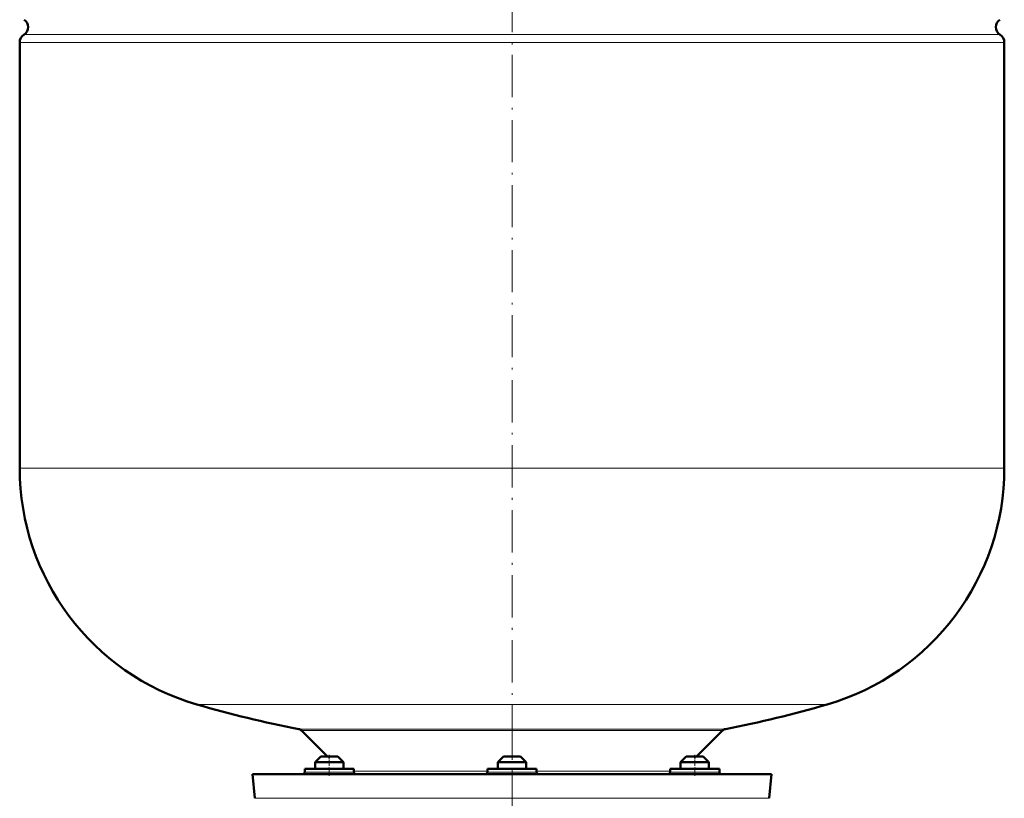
# Model space of a CAD drawing. Extents: x -1358 to 1757, y -1535 to 612.
# Tile 45 of 84: x -712 to -432, y 16 to 238. Entities that reach past the tile are written whole.
import ezdxf

# ---------------------------------------------------------------- set-up
doc = ezdxf.new("R2010")
doc.units = 0
doc.linetypes.add('DASHDOT', pattern=[18.5, 12, -3, 0.5, -3])

msp = doc.modelspace()

# ---------------------------------------------------------------- linework, layer by layer
at = {"color": 7, "linetype": 'DASHDOT', "lineweight": 18}
for p, q in [((-571.55, 505.19), (-571.55, 0.9)), ((-571.55, 39.75), (-571.55, -6.04))]:
    msp.add_line(p, q, dxfattribs=at)
at = {"color": 7, "lineweight": 18}
for p, q in [((-710.3, 233.52), (-432.8, 233.52)), ((-431.55, 231.25), (-711.55, 231.25)), ((-711.55, 110.13), (-431.55, 110.13)), ((-661.15, 42.93), (-571.55, 42.93)), ((-571.55, 42.93), (-481.95, 42.93)), ((-571.55, 35.93), (-632.22, 35.93)), ((-631.44, 35.52), (-511.66, 35.52)), ((-510.88, 35.93), (-571.55, 35.93)), ((-630.51, 23.63), (-629.57, 23.63)), ((-629.57, 23.63), (-616.51, 23.63)), ((-616.51, 23.92), (-578.55, 23.92)), ((-578.55, 23.63), (-571.55, 23.63)), ((-571.55, 23.63), (-564.55, 23.63)), ((-564.55, 23.92), (-526.59, 23.92)), ((-526.59, 23.63), (-513.53, 23.63)), ((-513.53, 23.63), (-512.59, 23.63)), ((-644.7, 16.23), (-571.55, 16.23)), ((-571.55, 16.23), (-498.4, 16.23))]:
    msp.add_line(p, q, dxfattribs=at)
at = {"color": 7, "lineweight": 50}
for p, q in [((-711.55, 110.13), (-711.55, 231.25)), ((-431.55, 231.25), (-431.55, 110.13)), ((-624.05, 28.13), (-631.44, 35.52)), ((-511.66, 35.52), (-519.05, 28.13)), ((-625.91, 28.13), (-627.51, 26.53)), ((-621.43, 28.13), (-625.91, 28.13)), ((-621.11, 28.13), (-621.43, 28.13)), ((-621.11, 28.13), (-619.51, 26.53)), ((-573.95, 28.13), (-575.55, 26.53)), ((-573.63, 28.13), (-573.95, 28.13)), ((-569.15, 28.13), (-573.63, 28.13)), ((-569.15, 28.13), (-567.55, 26.53)), ((-521.99, 28.13), (-523.59, 26.53)), ((-519.59, 28.13), (-521.99, 28.13)), ((-517.19, 28.13), (-519.59, 28.13)), ((-517.19, 28.13), (-515.59, 26.53)), ((-620.05, 26.53), (-627.51, 26.53)), ((-627.51, 24.63), (-627.51, 26.53)), ((-619.51, 26.53), (-620.05, 26.53)), ((-619.51, 24.63), (-619.51, 26.53)), ((-575.02, 26.53), (-575.55, 26.53)), ((-575.55, 24.63), (-575.55, 26.53)), ((-567.55, 26.53), (-575.02, 26.53)), ((-567.55, 24.63), (-567.55, 26.53)), ((-519.59, 26.53), (-523.59, 26.53)), ((-523.59, 24.63), (-523.59, 26.53)), ((-515.59, 26.53), (-519.59, 26.53)), ((-515.59, 24.63), (-515.59, 26.53)), ((-515.59, 24.63), (-515.59, 26.53)), ((-645.3, 23.13), (-571.55, 23.13)), ((-644.7, 16.23), (-645.3, 23.13)), ((-629.57, 24.63), (-630.51, 24.63)), ((-630.51, 23.63), (-630.51, 24.63)), ((-616.51, 24.63), (-629.57, 24.63)), ((-627.51, 23.13), (-625.51, 23.13)), ((-625.51, 23.13), (-621.51, 23.13)), ((-616.51, 23.63), (-616.51, 24.63)), ((-571.55, 24.63), (-578.55, 24.63)), ((-578.55, 23.63), (-578.55, 24.63)), ((-575.55, 23.13), (-568.09, 23.13)), ((-575.02, 23.13), (-569.55, 23.13)), ((-564.55, 24.63), (-571.55, 24.63)), ((-571.55, 23.13), (-497.8, 23.13)), ((-564.55, 23.63), (-564.55, 24.63)), ((-513.53, 24.63), (-526.59, 24.63)), ((-526.59, 23.63), (-526.59, 24.63)), ((-521.59, 23.13), (-523.59, 23.13)), ((-519.59, 23.13), (-515.59, 23.13)), ((-519.59, 23.13), (-517.59, 23.13)), ((-517.59, 23.13), (-515.59, 23.13)), ((-512.59, 24.63), (-513.53, 24.63)), ((-512.59, 24.63), (-512.59, 23.63)), ((-512.59, 23.63), (-512.59, 24.63)), ((-497.8, 23.13), (-498.4, 16.23))]:
    msp.add_line(p, q, dxfattribs=at)
at = {"color": 7, "linetype": 'DASHDOT', "lineweight": 18, "ltscale": 0.15}
for p, q in [((-623.51, 22.63), (-623.51, 28.63)), ((-519.59, 22.63), (-519.59, 28.63))]:
    msp.add_line(p, q, dxfattribs=at)
at = {"color": 7, "lineweight": 50}
for centre, radius, start, end in [((-711.65, 235.63), 2.5, 302.579, 57.421), ((-431.45, 235.63), 2.5, 122.579, 237.421), ((-708.85, 231.25), 2.7, 122.579, 180), ((-434.25, 231.25), 2.7, 0, 57.421), ((-641.55, 110.13), 70, 180, 253.7398), ((-501.55, 110.13), 70, 286.2602, 360), ((-571.55, 350.13), 320, 253.7398, 259.0714), ((-571.55, 350.13), 320, 280.9286, 286.2602), ((-632.5, 34.46), 1.5, 45, 79.0714), ((-510.6, 34.46), 1.5, 100.9286, 135), ((-631.01, 23.63), 0.5, 270, 360), ((-616.01, 23.63), 0.5, 180, 270), ((-579.05, 23.63), 0.5, 270, 360), ((-564.05, 23.63), 0.5, 180, 270), ((-527.09, 23.63), 0.5, 270, 360), ((-512.09, 23.63), 0.5, 180, 270)]:
    msp.add_arc(centre, radius, start, end, dxfattribs=at)

doc.saveas('drawing.dxf')
